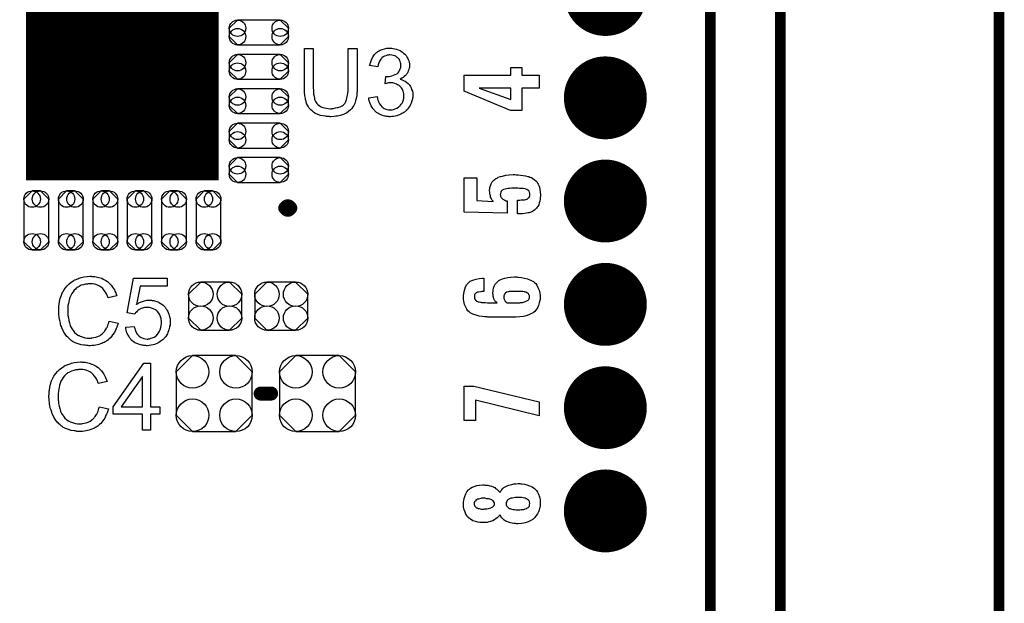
# Model space of a CAD drawing. Extents: x -0.07 to 0.95, y -0.15 to 2.1.
# Tile 24 of 26: x 0.39 to 0.95, y 1.28 to 1.61. Entities that reach past the tile are written whole.
import ezdxf

# ---------------------------------------------------------------- set-up
doc = ezdxf.new("R2010")
doc.units = 0
doc.layers.get('0').update_dxf_attribs({"linetype": 'CONTINUOUS'})
for name, color, linetype in [('gko', 6, 'CONTINUOUS'), ('gto', 2, 'CONTINUOUS'), ('gts', 1, 'CONTINUOUS')]:
    doc.layers.add(name, color=color, linetype=linetype)

# ---------------------------------------------------------------- blocks, each defined once
blk = doc.blocks.new('D102')
at = {"const_width": 0.00395}
blk.add_lwpolyline([(-0.001975, 0, 1), (0.001975, 0, 1)], format="xyb", close=True, dxfattribs=at)
blk = doc.blocks.new('D74')
at = {"const_width": 0.004}
blk.add_lwpolyline([(-0.002, 0, 1), (0.002, 0, 1)], format="xyb", close=True, dxfattribs=at)
blk = doc.blocks.new('D96')
at = {"const_width": 0.1102}
blk.add_lwpolyline([(-0.0551, 0), (0.0551, 0)], dxfattribs=at)
blk = doc.blocks.new('D115')
blk.add_lwpolyline([(0.0152, -0.0068), (0.0152, 0.0068), (0.0082, 0.0138), (-0.0082, 0.0138), (-0.0152, 0.0068), (-0.0152, -0.0068), (-0.0082, -0.0138), (0.0082, -0.0138)], close=True)
for centre in [(-0.0082, 0.0068), (0.0082, 0.0068), (-0.0082, -0.0068), (0.0082, -0.0068)]:
    blk.add_circle(centre, 0.007)
blk = doc.blocks.new('D121')
blk.add_lwpolyline([(0.0217, -0.0124), (0.0217, 0.0124), (0.0124, 0.0217), (-0.0124, 0.0217), (-0.0217, 0.0124), (-0.0217, -0.0124), (-0.0124, -0.0217), (0.0124, -0.0217)], close=True)
for centre in [(-0.0124, 0.0124), (0.0124, 0.0124), (-0.0124, -0.0124), (0.0124, -0.0124)]:
    blk.add_circle(centre, 0.0093)
blk = doc.blocks.new('D125')
blk.add_lwpolyline([(0.0122, 0.0071), (-0.0122, 0.0071), (-0.0169, 0.0024), (-0.0169, -0.0024), (-0.0122, -0.0071), (0.0122, -0.0071), (0.0169, -0.0024), (0.0169, 0.0024)], close=True)
for centre in [(-0.0122, 0.0024), (0.0122, 0.0024), (-0.0122, -0.0024), (0.0122, -0.0024)]:
    blk.add_circle(centre, 0.0047)
blk = doc.blocks.new('D126')
blk.add_lwpolyline([(-0.0071, 0.0122), (-0.0071, -0.0122), (-0.0024, -0.0169), (0.0024, -0.0169), (0.0071, -0.0122), (0.0071, 0.0122), (0.0024, 0.0169), (-0.0024, 0.0169)], close=True)
for centre in [(-0.0024, 0.0122), (0.0024, 0.0122), (-0.0024, -0.0122), (0.0024, -0.0122)]:
    blk.add_circle(centre, 0.0047)
blk = doc.blocks.new('D75')
at = {"const_width": 0.0237}
blk.add_lwpolyline([(-0.01185, 0, 1), (0.01185, 0, 1)], format="xyb", close=True, dxfattribs=at)

msp = doc.modelspace()

# ---------------------------------------------------------------- linework, layer by layer
at = {"layer": 'gko', "color": 6, "const_width": 0.006}
for points in [[(0.826, 0.9764), (0.826, 2.1)], [(0.786, 1.06), (0.786, 2.055)], [(0.951, -0.05), (0.951, 2.01)]]:
    msp.add_lwpolyline(points, dxfattribs=at)
at = {"layer": 'gto', "color": 2}
for points in [[(0.5842, 1.5752), (0.5842, 1.5752), (0.5842, 1.5749), (0.5842, 1.5747), (0.5842, 1.5743), (0.5841, 1.5738), (0.5841, 1.5732), (0.5841, 1.5725), (0.584, 1.5719), (0.5839, 1.5704), (0.5836, 1.5688), (0.5833, 1.5673), (0.5831, 1.5666), (0.5829, 1.5659), (0.5829, 1.5659), (0.5828, 1.5658), (0.5827, 1.5656), (0.5826, 1.5654), (0.5822, 1.5648), (0.5817, 1.564), (0.5811, 1.5631), (0.5803, 1.5622), (0.5793, 1.5613), (0.5781, 1.5604), (0.578, 1.5604), (0.5779, 1.5603), (0.5778, 1.5603), (0.5775, 1.5601), (0.5771, 1.5599), (0.5767, 1.5598), (0.5763, 1.5596), (0.5757, 1.5594), (0.5751, 1.5592), (0.5744, 1.559), (0.5737, 1.5588), (0.5729, 1.5587), (0.572, 1.5586), (0.5711, 1.5584), (0.5692, 1.5583), (0.5687, 1.5583), (0.5683, 1.5584), (0.5678, 1.5584), (0.5673, 1.5584), (0.5667, 1.5585), (0.566, 1.5586), (0.5647, 1.5588), (0.5632, 1.5591), (0.5617, 1.5596), (0.5603, 1.5602), (0.5603, 1.5602), (0.5602, 1.5603), (0.56, 1.5604), (0.5598, 1.5605), (0.5592, 1.5609), (0.5584, 1.5616), (0.5576, 1.5623), (0.5568, 1.5632), (0.5561, 1.5643), (0.5554, 1.5655), (0.5554, 1.5656), (0.5554, 1.5657), (0.5553, 1.5659), (0.5552, 1.5662), (0.5551, 1.5665), (0.555, 1.567), (0.5548, 1.5675), (0.5547, 1.5681), (0.5546, 1.5688), (0.5544, 1.5695), (0.5543, 1.5703), (0.5542, 1.5711), (0.5541, 1.572), (0.5541, 1.573), (0.554, 1.5741), (0.554, 1.5752), (0.554, 1.5974), (0.5591, 1.5974), (0.5591, 1.5752), (0.5591, 1.5752), (0.5591, 1.575), (0.5591, 1.5747), (0.5591, 1.5744), (0.5592, 1.574), (0.5592, 1.5735), (0.5592, 1.5724), (0.5593, 1.5712), (0.5595, 1.57), (0.5597, 1.5688), (0.5598, 1.5683), (0.56, 1.5678), (0.56, 1.5677), (0.5602, 1.5674), (0.5604, 1.567), (0.5608, 1.5665), (0.5612, 1.5659), (0.5617, 1.5653), (0.5624, 1.5647), (0.5632, 1.5642), (0.5633, 1.5642), (0.5635, 1.564), (0.564, 1.5638), (0.5647, 1.5636), (0.5655, 1.5633), (0.5665, 1.5632), (0.5675, 1.563), (0.5687, 1.5629), (0.5693, 1.5629), (0.5696, 1.563), (0.5701, 1.563), (0.5706, 1.5631), (0.5718, 1.5633), (0.5731, 1.5636), (0.5744, 1.564), (0.5756, 1.5646), (0.5762, 1.565), (0.5767, 1.5654), (0.5768, 1.5655), (0.5768, 1.5655), (0.5769, 1.5657), (0.5771, 1.5659), (0.5773, 1.5663), (0.5775, 1.5666), (0.5777, 1.5671), (0.5779, 1.5676), (0.5781, 1.5682), (0.5783, 1.5689), (0.5785, 1.5698), (0.5787, 1.5707), (0.5789, 1.5717), (0.579, 1.5727), (0.5791, 1.5739), (0.5791, 1.5752), (0.5791, 1.5974), (0.5842, 1.5974), (0.5842, 1.5752)], [(0.604, 1.5975), (0.6047, 1.5974), (0.6056, 1.5972), (0.6066, 1.597), (0.6076, 1.5966), (0.6086, 1.5962), (0.6086, 1.5962), (0.6087, 1.5961), (0.609, 1.596), (0.6095, 1.5956), (0.6101, 1.5952), (0.6107, 1.5947), (0.6114, 1.5941), (0.6121, 1.5934), (0.6126, 1.5925), (0.6127, 1.5924), (0.6128, 1.5921), (0.6131, 1.5916), (0.6133, 1.591), (0.6136, 1.5903), (0.6138, 1.5895), (0.614, 1.5885), (0.6141, 1.5876), (0.6141, 1.5875), (0.6141, 1.5871), (0.614, 1.5867), (0.6139, 1.5861), (0.6137, 1.5854), (0.6134, 1.5846), (0.6131, 1.5838), (0.6127, 1.583), (0.6126, 1.5829), (0.6124, 1.5827), (0.6121, 1.5823), (0.6117, 1.5819), (0.6111, 1.5814), (0.6104, 1.5808), (0.6097, 1.5803), (0.6087, 1.5798), (0.6088, 1.5798), (0.6089, 1.5798), (0.6091, 1.5797), (0.6093, 1.5796), (0.6099, 1.5794), (0.6107, 1.5791), (0.6116, 1.5786), (0.6124, 1.5781), (0.6133, 1.5774), (0.6141, 1.5765), (0.6141, 1.5764), (0.6143, 1.5761), (0.6147, 1.5755), (0.615, 1.5748), (0.6153, 1.5739), (0.6157, 1.5729), (0.6159, 1.5717), (0.6159, 1.5703), (0.6159, 1.5703), (0.6159, 1.5701), (0.6159, 1.5698), (0.6159, 1.5695), (0.6158, 1.569), (0.6157, 1.5685), (0.6156, 1.568), (0.6155, 1.5674), (0.6151, 1.566), (0.6147, 1.5653), (0.6144, 1.5647), (0.6139, 1.5639), (0.6134, 1.5632), (0.6129, 1.5625), (0.6122, 1.5618), (0.6122, 1.5618), (0.6121, 1.5617), (0.6118, 1.5615), (0.6116, 1.5613), (0.6112, 1.561), (0.6108, 1.5607), (0.6103, 1.5604), (0.6097, 1.5601), (0.6091, 1.5598), (0.6083, 1.5594), (0.6076, 1.5592), (0.6068, 1.5589), (0.6059, 1.5587), (0.6049, 1.5585), (0.604, 1.5584), (0.603, 1.5583), (0.6025, 1.5583), (0.6021, 1.5584), (0.6017, 1.5584), (0.6012, 1.5585), (0.6006, 1.5586), (0.6, 1.5587), (0.5987, 1.5591), (0.5973, 1.5596), (0.5966, 1.5599), (0.5959, 1.5603), (0.5952, 1.5608), (0.5946, 1.5613), (0.5945, 1.5614), (0.5944, 1.5615), (0.5942, 1.5617), (0.5941, 1.5619), (0.5938, 1.5622), (0.5935, 1.5626), (0.5932, 1.5629), (0.5929, 1.5634), (0.5925, 1.564), (0.5922, 1.5646), (0.5916, 1.5659), (0.5911, 1.5674), (0.5909, 1.5683), (0.5908, 1.5692), (0.5955, 1.5698), (0.5955, 1.5697), (0.5956, 1.5696), (0.5956, 1.5694), (0.5957, 1.5691), (0.5957, 1.5688), (0.5958, 1.5684), (0.5961, 1.5675), (0.5965, 1.5665), (0.597, 1.5656), (0.5976, 1.5647), (0.5982, 1.5639), (0.5983, 1.5639), (0.5986, 1.5637), (0.599, 1.5634), (0.5996, 1.5631), (0.6002, 1.5628), (0.6011, 1.5625), (0.602, 1.5623), (0.603, 1.5622), (0.6033, 1.5622), (0.6036, 1.5623), (0.6042, 1.5623), (0.6049, 1.5625), (0.6058, 1.5628), (0.6068, 1.5632), (0.6077, 1.5637), (0.6086, 1.5645), (0.6087, 1.5646), (0.609, 1.5649), (0.6093, 1.5654), (0.6098, 1.5661), (0.6102, 1.5669), (0.6106, 1.5679), (0.6108, 1.569), (0.6109, 1.5702), (0.6109, 1.5703), (0.6109, 1.5704), (0.6109, 1.5705), (0.6109, 1.5708), (0.6108, 1.5714), (0.6107, 1.5721), (0.6104, 1.573), (0.6101, 1.5739), (0.6095, 1.5748), (0.6088, 1.5756), (0.6087, 1.5757), (0.6084, 1.5759), (0.6079, 1.5763), (0.6073, 1.5766), (0.6066, 1.577), (0.6056, 1.5774), (0.6046, 1.5776), (0.6034, 1.5777), (0.6029, 1.5777), (0.6025, 1.5776), (0.602, 1.5776), (0.6015, 1.5775), (0.6008, 1.5774), (0.6001, 1.5772), (0.6006, 1.5814), (0.6009, 1.5814), (0.6011, 1.5813), (0.6018, 1.5813), (0.6025, 1.5814), (0.6032, 1.5815), (0.604, 1.5817), (0.6049, 1.582), (0.6058, 1.5824), (0.6068, 1.5829), (0.6068, 1.5829), (0.6069, 1.5829), (0.6072, 1.5831), (0.6076, 1.5835), (0.608, 1.584), (0.6084, 1.5848), (0.6088, 1.5856), (0.6091, 1.5865), (0.6092, 1.5871), (0.6092, 1.5877), (0.6092, 1.5877), (0.6092, 1.5878), (0.6092, 1.5881), (0.6091, 1.5886), (0.609, 1.5892), (0.6088, 1.5899), (0.6085, 1.5906), (0.6081, 1.5913), (0.6074, 1.592), (0.6074, 1.592), (0.6071, 1.5922), (0.6067, 1.5925), (0.6062, 1.5929), (0.6056, 1.5931), (0.6048, 1.5934), (0.6039, 1.5936), (0.6029, 1.5937), (0.6025, 1.5937), (0.602, 1.5936), (0.6013, 1.5935), (0.6006, 1.5932), (0.5998, 1.593), (0.5991, 1.5925), (0.5983, 1.592), (0.5983, 1.5919), (0.5981, 1.5916), (0.5977, 1.5912), (0.5973, 1.5907), (0.597, 1.59), (0.5966, 1.5891), (0.5962, 1.588), (0.596, 1.5868), (0.5913, 1.5876), (0.5913, 1.5877), (0.5914, 1.5879), (0.5914, 1.5881), (0.5915, 1.5884), (0.5916, 1.5888), (0.5917, 1.5892), (0.5921, 1.5903), (0.5926, 1.5915), (0.5933, 1.5927), (0.5941, 1.5939), (0.5952, 1.595), (0.5952, 1.595), (0.5953, 1.5951), (0.5955, 1.5952), (0.5957, 1.5954), (0.596, 1.5956), (0.5964, 1.5958), (0.5968, 1.596), (0.5973, 1.5963), (0.5984, 1.5967), (0.5997, 1.5972), (0.6012, 1.5975), (0.602, 1.5976), (0.6033, 1.5976), (0.604, 1.5975)], [(0.6782, 1.5821), (0.6882, 1.5821), (0.6882, 1.5747), (0.6782, 1.5747), (0.6782, 1.5618), (0.6717, 1.5618), (0.6454, 1.573), (0.6454, 1.5821), (0.6719, 1.5821), (0.6719, 1.5864), (0.6782, 1.5864), (0.6782, 1.5821)], [(0.6719, 1.5747), (0.6538, 1.5747), (0.6719, 1.5682), (0.6719, 1.5747)], [(0.6751, 1.5251), (0.6762, 1.5251), (0.6776, 1.5249), (0.679, 1.5247), (0.6804, 1.5246), (0.6817, 1.5242), (0.6819, 1.5242), (0.6823, 1.5241), (0.6829, 1.5238), (0.6837, 1.5235), (0.6845, 1.523), (0.6853, 1.5224), (0.6862, 1.5217), (0.687, 1.5208), (0.6871, 1.5207), (0.6873, 1.5203), (0.6876, 1.5198), (0.6879, 1.519), (0.6883, 1.518), (0.6886, 1.5167), (0.6888, 1.5153), (0.6889, 1.5137), (0.6889, 1.5136), (0.6889, 1.5135), (0.6889, 1.5129), (0.6888, 1.5122), (0.6887, 1.5112), (0.6886, 1.5101), (0.6882, 1.509), (0.6879, 1.5079), (0.6874, 1.5069), (0.6873, 1.5068), (0.6871, 1.5065), (0.6867, 1.5061), (0.6862, 1.5056), (0.6857, 1.5051), (0.6849, 1.5045), (0.684, 1.504), (0.683, 1.5036), (0.6828, 1.5036), (0.6825, 1.5034), (0.6818, 1.5033), (0.681, 1.5032), (0.68, 1.503), (0.6787, 1.5028), (0.6774, 1.5027), (0.6758, 1.5027), (0.6758, 1.5106), (0.6771, 1.5106), (0.6779, 1.5107), (0.6797, 1.5108), (0.6805, 1.511), (0.6812, 1.5112), (0.6813, 1.5112), (0.6815, 1.5114), (0.6817, 1.5116), (0.6821, 1.5119), (0.6824, 1.5122), (0.6827, 1.5127), (0.6828, 1.5133), (0.6829, 1.514), (0.6829, 1.5141), (0.6829, 1.5142), (0.6828, 1.5146), (0.6827, 1.5149), (0.6824, 1.5157), (0.6822, 1.516), (0.6818, 1.5163), (0.6817, 1.5163), (0.6817, 1.5164), (0.6814, 1.5166), (0.6811, 1.5167), (0.6802, 1.517), (0.679, 1.5172), (0.6787, 1.5172), (0.6782, 1.5173), (0.6769, 1.5173), (0.676, 1.5174), (0.6723, 1.5174), (0.6715, 1.5173), (0.6705, 1.5172), (0.6696, 1.5171), (0.6687, 1.5169), (0.6678, 1.5167), (0.6678, 1.5167), (0.6675, 1.5165), (0.6673, 1.5163), (0.6668, 1.5161), (0.6665, 1.5157), (0.6663, 1.5152), (0.666, 1.5145), (0.6659, 1.5137), (0.6659, 1.5137), (0.666, 1.5133), (0.6661, 1.5128), (0.6664, 1.5122), (0.6668, 1.5117), (0.6675, 1.5111), (0.6685, 1.5105), (0.6691, 1.5103), (0.6698, 1.5102), (0.6698, 1.5031), (0.6454, 1.5037), (0.6454, 1.5234), (0.6525, 1.5234), (0.6525, 1.5104), (0.6618, 1.5099), (0.6618, 1.5101), (0.6614, 1.5105), (0.6612, 1.5108), (0.6609, 1.5112), (0.6607, 1.5118), (0.6604, 1.5124), (0.6604, 1.5125), (0.6603, 1.5127), (0.6603, 1.5131), (0.6601, 1.5136), (0.66, 1.5142), (0.6599, 1.5148), (0.6598, 1.5163), (0.6598, 1.5164), (0.6598, 1.5165), (0.6598, 1.5167), (0.6599, 1.5171), (0.66, 1.5178), (0.6603, 1.5188), (0.6607, 1.5199), (0.6613, 1.521), (0.6623, 1.522), (0.6628, 1.5225), (0.6634, 1.5229), (0.6636, 1.523), (0.6641, 1.5232), (0.6648, 1.5237), (0.666, 1.5241), (0.6673, 1.5244), (0.6691, 1.5248), (0.6711, 1.5251), (0.6733, 1.5252), (0.6742, 1.5252), (0.6751, 1.5251)], [(0.4326, 1.467), (0.4331, 1.467), (0.4337, 1.4669), (0.4343, 1.4669), (0.435, 1.4667), (0.4365, 1.4664), (0.4382, 1.4659), (0.439, 1.4655), (0.4398, 1.4651), (0.4406, 1.4646), (0.4414, 1.4641), (0.4414, 1.4641), (0.4415, 1.464), (0.4417, 1.4639), (0.442, 1.4636), (0.4423, 1.4633), (0.4427, 1.4629), (0.4431, 1.4625), (0.4435, 1.462), (0.444, 1.4615), (0.4444, 1.4608), (0.4449, 1.4601), (0.4454, 1.4594), (0.4457, 1.4586), (0.4462, 1.4577), (0.4465, 1.4569), (0.4469, 1.4559), (0.4419, 1.4547), (0.4419, 1.4548), (0.4418, 1.4549), (0.4417, 1.4551), (0.4416, 1.4554), (0.4415, 1.4557), (0.4413, 1.4561), (0.4409, 1.457), (0.4403, 1.458), (0.4396, 1.459), (0.4388, 1.46), (0.4379, 1.4608), (0.4378, 1.4609), (0.4375, 1.4611), (0.4369, 1.4614), (0.4362, 1.4618), (0.4353, 1.4621), (0.4342, 1.4625), (0.4329, 1.4627), (0.4315, 1.4627), (0.4311, 1.4627), (0.4308, 1.4627), (0.4304, 1.4627), (0.43, 1.4626), (0.4289, 1.4625), (0.4278, 1.4622), (0.4265, 1.4619), (0.4253, 1.4613), (0.4241, 1.4606), (0.424, 1.4606), (0.424, 1.4605), (0.4236, 1.4602), (0.4231, 1.4597), (0.4225, 1.4591), (0.4218, 1.4582), (0.4211, 1.4573), (0.4205, 1.4561), (0.4199, 1.4549), (0.4199, 1.4548), (0.4199, 1.4547), (0.4198, 1.4545), (0.4198, 1.4543), (0.4197, 1.4539), (0.4196, 1.4535), (0.4194, 1.4526), (0.4192, 1.4515), (0.4189, 1.4503), (0.4188, 1.4489), (0.4188, 1.4475), (0.4188, 1.4474), (0.4188, 1.4473), (0.4188, 1.447), (0.4188, 1.4466), (0.4188, 1.4463), (0.4188, 1.4458), (0.4189, 1.4452), (0.4189, 1.4446), (0.4191, 1.4433), (0.4194, 1.4418), (0.4197, 1.4404), (0.4202, 1.4389), (0.4202, 1.4389), (0.4202, 1.4388), (0.4203, 1.4386), (0.4204, 1.4383), (0.4208, 1.4377), (0.4213, 1.4369), (0.4219, 1.436), (0.4227, 1.435), (0.4235, 1.4342), (0.4246, 1.4334), (0.4247, 1.4334), (0.4248, 1.4334), (0.4249, 1.4333), (0.4252, 1.4332), (0.4254, 1.4331), (0.4258, 1.4329), (0.4265, 1.4326), (0.4275, 1.4322), (0.4287, 1.4319), (0.4299, 1.4317), (0.4311, 1.4317), (0.4315, 1.4317), (0.4319, 1.4317), (0.4323, 1.4317), (0.4326, 1.4318), (0.4336, 1.432), (0.4348, 1.4323), (0.436, 1.4327), (0.4372, 1.4333), (0.4378, 1.4337), (0.4384, 1.4341), (0.4384, 1.4342), (0.4385, 1.4342), (0.4386, 1.4344), (0.4389, 1.4345), (0.4391, 1.4348), (0.4394, 1.4352), (0.4397, 1.4355), (0.44, 1.4359), (0.4403, 1.4364), (0.4407, 1.437), (0.441, 1.4375), (0.4414, 1.4382), (0.4416, 1.4389), (0.4419, 1.4397), (0.4422, 1.4405), (0.4424, 1.4414), (0.4475, 1.4402), (0.4475, 1.4401), (0.4475, 1.4399), (0.4474, 1.4395), (0.4472, 1.4391), (0.447, 1.4386), (0.4468, 1.438), (0.4465, 1.4373), (0.4462, 1.4366), (0.4454, 1.435), (0.4444, 1.4335), (0.4438, 1.4327), (0.4432, 1.4319), (0.4425, 1.4313), (0.4417, 1.4306), (0.4417, 1.4306), (0.4416, 1.4304), (0.4413, 1.4303), (0.441, 1.4301), (0.4406, 1.4298), (0.4401, 1.4296), (0.4395, 1.4293), (0.4389, 1.429), (0.4382, 1.4287), (0.4374, 1.4284), (0.4366, 1.4281), (0.4357, 1.4278), (0.4348, 1.4276), (0.4338, 1.4275), (0.4327, 1.4274), (0.4316, 1.4273), (0.431, 1.4273), (0.4305, 1.4274), (0.43, 1.4274), (0.4294, 1.4274), (0.4288, 1.4276), (0.428, 1.4277), (0.4264, 1.4279), (0.4247, 1.4284), (0.423, 1.429), (0.4223, 1.4294), (0.4215, 1.4298), (0.4214, 1.4299), (0.4213, 1.4299), (0.4211, 1.4301), (0.4209, 1.4303), (0.4205, 1.4306), (0.4202, 1.4309), (0.4197, 1.4313), (0.4193, 1.4317), (0.4188, 1.4322), (0.4183, 1.4327), (0.4173, 1.434), (0.4164, 1.4355), (0.4156, 1.4372), (0.4156, 1.4372), (0.4154, 1.4374), (0.4154, 1.4377), (0.4152, 1.438), (0.4151, 1.4384), (0.4149, 1.439), (0.4147, 1.4396), (0.4146, 1.4403), (0.4144, 1.441), (0.4142, 1.4418), (0.4139, 1.4435), (0.4137, 1.4455), (0.4136, 1.4475), (0.4136, 1.4475), (0.4136, 1.4478), (0.4136, 1.4481), (0.4136, 1.4485), (0.4136, 1.449), (0.4137, 1.4496), (0.4137, 1.4503), (0.4138, 1.451), (0.4141, 1.4526), (0.4145, 1.4544), (0.4151, 1.4562), (0.4158, 1.4579), (0.4159, 1.458), (0.4159, 1.4581), (0.4161, 1.4584), (0.4163, 1.4586), (0.4165, 1.459), (0.4168, 1.4595), (0.4175, 1.4605), (0.4184, 1.4616), (0.4196, 1.4627), (0.4208, 1.4638), (0.4223, 1.4647), (0.4224, 1.4648), (0.4225, 1.4649), (0.4228, 1.465), (0.423, 1.4651), (0.4235, 1.4653), (0.4239, 1.4655), (0.4245, 1.4657), (0.4251, 1.4659), (0.4258, 1.4661), (0.4265, 1.4664), (0.428, 1.4667), (0.4298, 1.467), (0.4316, 1.4671), (0.4322, 1.4671), (0.4326, 1.467)], [(0.4755, 1.4614), (0.4601, 1.4614), (0.4581, 1.451), (0.4581, 1.4511), (0.4582, 1.4511), (0.4584, 1.4513), (0.4587, 1.4514), (0.459, 1.4516), (0.4594, 1.4518), (0.4603, 1.4523), (0.4614, 1.4527), (0.4626, 1.4531), (0.464, 1.4534), (0.4646, 1.4535), (0.4658, 1.4535), (0.4662, 1.4534), (0.4666, 1.4534), (0.4671, 1.4533), (0.4677, 1.4532), (0.4683, 1.453), (0.4696, 1.4526), (0.4703, 1.4524), (0.4711, 1.452), (0.4718, 1.4516), (0.4725, 1.4511), (0.4732, 1.4506), (0.4738, 1.45), (0.4739, 1.4499), (0.474, 1.4498), (0.4742, 1.4496), (0.4744, 1.4494), (0.4747, 1.449), (0.4749, 1.4486), (0.4753, 1.4481), (0.4756, 1.4475), (0.4759, 1.4469), (0.4762, 1.4463), (0.4765, 1.4455), (0.4768, 1.4447), (0.477, 1.4439), (0.4772, 1.4429), (0.4773, 1.442), (0.4773, 1.441), (0.4773, 1.4409), (0.4773, 1.4408), (0.4773, 1.4405), (0.4773, 1.4401), (0.4772, 1.4397), (0.4772, 1.4392), (0.477, 1.4385), (0.4769, 1.4379), (0.4766, 1.4365), (0.476, 1.435), (0.4757, 1.4342), (0.4753, 1.4335), (0.4748, 1.4327), (0.4743, 1.432), (0.4742, 1.4319), (0.4741, 1.4318), (0.4739, 1.4316), (0.4736, 1.4313), (0.4732, 1.4309), (0.4728, 1.4305), (0.4722, 1.4301), (0.4716, 1.4297), (0.4709, 1.4292), (0.4702, 1.4288), (0.4693, 1.4284), (0.4684, 1.4281), (0.4675, 1.4278), (0.4664, 1.4276), (0.4653, 1.4274), (0.4642, 1.4273), (0.4637, 1.4273), (0.4633, 1.4274), (0.4628, 1.4274), (0.4623, 1.4275), (0.4617, 1.4276), (0.4611, 1.4277), (0.4597, 1.4281), (0.4583, 1.4286), (0.4576, 1.4289), (0.4569, 1.4293), (0.4562, 1.4297), (0.4556, 1.4302), (0.4555, 1.4303), (0.4554, 1.4303), (0.4553, 1.4306), (0.4551, 1.4308), (0.4548, 1.4311), (0.4545, 1.4314), (0.4542, 1.4318), (0.4539, 1.4323), (0.4536, 1.4328), (0.4532, 1.4334), (0.4526, 1.4348), (0.4521, 1.4363), (0.452, 1.4372), (0.4519, 1.438), (0.4568, 1.4384), (0.4568, 1.4384), (0.4568, 1.4383), (0.4568, 1.4381), (0.4569, 1.4378), (0.4571, 1.4372), (0.4573, 1.4364), (0.4576, 1.4355), (0.4581, 1.4346), (0.4586, 1.4338), (0.4593, 1.433), (0.4594, 1.4329), (0.4596, 1.4327), (0.4601, 1.4324), (0.4607, 1.4321), (0.4613, 1.4318), (0.4622, 1.4315), (0.4631, 1.4313), (0.4642, 1.4312), (0.4645, 1.4312), (0.4647, 1.4313), (0.4654, 1.4313), (0.4662, 1.4316), (0.4671, 1.4318), (0.4681, 1.4323), (0.4691, 1.4329), (0.4695, 1.4333), (0.4699, 1.4338), (0.47, 1.4338), (0.4701, 1.4339), (0.4702, 1.434), (0.4703, 1.4342), (0.4707, 1.4348), (0.4712, 1.4356), (0.4716, 1.4365), (0.4719, 1.4377), (0.4722, 1.4391), (0.4723, 1.4398), (0.4723, 1.4406), (0.4723, 1.4407), (0.4723, 1.4408), (0.4723, 1.441), (0.4723, 1.4413), (0.4723, 1.4416), (0.4722, 1.442), (0.4721, 1.4429), (0.4718, 1.4439), (0.4714, 1.445), (0.4708, 1.446), (0.4701, 1.4469), (0.4701, 1.447), (0.4699, 1.447), (0.4697, 1.4473), (0.4692, 1.4477), (0.4685, 1.4481), (0.4676, 1.4485), (0.4666, 1.4489), (0.4654, 1.4492), (0.4648, 1.4493), (0.4637, 1.4493), (0.4633, 1.4493), (0.4627, 1.4492), (0.4621, 1.449), (0.4614, 1.4489), (0.4607, 1.4486), (0.46, 1.4483), (0.4599, 1.4482), (0.4597, 1.4481), (0.4593, 1.4478), (0.4589, 1.4475), (0.4585, 1.4471), (0.458, 1.4466), (0.4575, 1.4461), (0.4571, 1.4455), (0.4527, 1.4461), (0.4564, 1.4659), (0.4755, 1.4659), (0.4755, 1.4614)], [(0.6757, 1.4666), (0.6764, 1.4665), (0.678, 1.4663), (0.6797, 1.466), (0.6816, 1.4656), (0.6833, 1.4649), (0.6849, 1.464), (0.6851, 1.4639), (0.6855, 1.4635), (0.6862, 1.4629), (0.6868, 1.4619), (0.6875, 1.4607), (0.6882, 1.4592), (0.6886, 1.4574), (0.6887, 1.4563), (0.6887, 1.4552), (0.6887, 1.4551), (0.6887, 1.4549), (0.6887, 1.4546), (0.6887, 1.4542), (0.6887, 1.4538), (0.6886, 1.4532), (0.6882, 1.4519), (0.6878, 1.4504), (0.6872, 1.449), (0.6862, 1.4476), (0.6857, 1.447), (0.685, 1.4464), (0.6849, 1.4464), (0.6848, 1.4464), (0.6846, 1.4462), (0.6843, 1.446), (0.6835, 1.4456), (0.6823, 1.4451), (0.6808, 1.4445), (0.6792, 1.4441), (0.6771, 1.4438), (0.6748, 1.4437), (0.6589, 1.4437), (0.6584, 1.4438), (0.6578, 1.4438), (0.6572, 1.4439), (0.6556, 1.444), (0.6538, 1.4443), (0.6521, 1.4448), (0.6503, 1.4454), (0.6488, 1.4462), (0.6487, 1.4462), (0.6486, 1.4463), (0.6482, 1.4467), (0.6475, 1.4474), (0.6468, 1.4483), (0.6462, 1.4494), (0.6458, 1.4502), (0.6455, 1.451), (0.6453, 1.4519), (0.6451, 1.4529), (0.6449, 1.4539), (0.6449, 1.4551), (0.6449, 1.4552), (0.6449, 1.4554), (0.6449, 1.4557), (0.6449, 1.456), (0.6451, 1.457), (0.6453, 1.4583), (0.6456, 1.4597), (0.6461, 1.461), (0.6468, 1.4623), (0.6477, 1.4634), (0.6478, 1.4634), (0.6482, 1.4638), (0.6488, 1.4642), (0.6497, 1.4647), (0.6508, 1.4651), (0.6522, 1.4655), (0.6538, 1.4658), (0.6558, 1.4659), (0.6565, 1.466), (0.6565, 1.4583), (0.6555, 1.4583), (0.6548, 1.4582), (0.6535, 1.458), (0.6528, 1.4579), (0.6523, 1.4577), (0.6523, 1.4577), (0.6522, 1.4576), (0.652, 1.4574), (0.6518, 1.4572), (0.6515, 1.4569), (0.6513, 1.4564), (0.6513, 1.4559), (0.6512, 1.4553), (0.6512, 1.4552), (0.6512, 1.455), (0.6513, 1.4545), (0.6515, 1.4539), (0.652, 1.4532), (0.6522, 1.4531), (0.6523, 1.4529), (0.6526, 1.4529), (0.6529, 1.4527), (0.6534, 1.4525), (0.6539, 1.4524), (0.6546, 1.4522), (0.6549, 1.4522), (0.6553, 1.4521), (0.6559, 1.4521), (0.6567, 1.452), (0.6576, 1.452), (0.6586, 1.4519), (0.6641, 1.4519), (0.664, 1.4521), (0.6635, 1.4524), (0.6629, 1.4531), (0.6623, 1.4541), (0.6623, 1.4542), (0.6623, 1.4544), (0.6621, 1.4547), (0.662, 1.4551), (0.6618, 1.4557), (0.6618, 1.4563), (0.6617, 1.4576), (0.6617, 1.4577), (0.6617, 1.4579), (0.6617, 1.458), (0.6618, 1.4584), (0.6618, 1.4592), (0.6621, 1.4603), (0.6625, 1.4614), (0.6631, 1.4625), (0.6639, 1.4636), (0.665, 1.4645), (0.6652, 1.4646), (0.6656, 1.4649), (0.6663, 1.4652), (0.6673, 1.4656), (0.6686, 1.466), (0.6702, 1.4663), (0.672, 1.4666), (0.674, 1.4667), (0.6752, 1.4667), (0.6757, 1.4666)], [(0.6767, 1.4584), (0.6738, 1.4584), (0.6725, 1.4584), (0.6718, 1.4584), (0.6713, 1.4583), (0.671, 1.4583), (0.6708, 1.4582), (0.6704, 1.4581), (0.6696, 1.4579), (0.6688, 1.4574), (0.6688, 1.4574), (0.6687, 1.4573), (0.6683, 1.4569), (0.6681, 1.4562), (0.6679, 1.4558), (0.6679, 1.4553), (0.6679, 1.4552), (0.6679, 1.4551), (0.668, 1.4546), (0.6682, 1.4539), (0.6685, 1.4532), (0.6686, 1.453), (0.6689, 1.4527), (0.6693, 1.4523), (0.6699, 1.4519), (0.6772, 1.4519), (0.6776, 1.452), (0.6786, 1.4521), (0.6797, 1.4524), (0.6808, 1.4528), (0.6818, 1.4534), (0.6822, 1.4537), (0.6825, 1.4542), (0.6827, 1.4547), (0.6827, 1.4553), (0.6827, 1.4554), (0.6827, 1.4556), (0.6827, 1.4559), (0.6825, 1.4563), (0.6823, 1.4567), (0.682, 1.4571), (0.6816, 1.4574), (0.681, 1.4578), (0.6809, 1.4578), (0.6807, 1.4579), (0.6802, 1.458), (0.6797, 1.4581), (0.6788, 1.4583), (0.6779, 1.4584), (0.6767, 1.4584)], [(0.427, 1.418), (0.4275, 1.418), (0.4281, 1.4179), (0.4288, 1.4179), (0.4295, 1.4177), (0.431, 1.4174), (0.4326, 1.4169), (0.4335, 1.4165), (0.4343, 1.4161), (0.435, 1.4156), (0.4358, 1.4151), (0.4359, 1.4151), (0.436, 1.415), (0.4362, 1.4149), (0.4365, 1.4146), (0.4367, 1.4143), (0.4371, 1.4139), (0.4375, 1.4135), (0.438, 1.413), (0.4384, 1.4125), (0.4389, 1.4118), (0.4394, 1.4111), (0.4398, 1.4104), (0.4402, 1.4096), (0.4406, 1.4087), (0.441, 1.4079), (0.4413, 1.4069), (0.4363, 1.4057), (0.4363, 1.4058), (0.4363, 1.4059), (0.4361, 1.4061), (0.436, 1.4064), (0.4359, 1.4067), (0.4358, 1.4071), (0.4353, 1.408), (0.4348, 1.409), (0.4341, 1.41), (0.4333, 1.411), (0.4324, 1.4118), (0.4323, 1.4119), (0.4319, 1.4121), (0.4314, 1.4124), (0.4306, 1.4128), (0.4297, 1.4131), (0.4286, 1.4135), (0.4274, 1.4137), (0.426, 1.4137), (0.4255, 1.4137), (0.4253, 1.4137), (0.4249, 1.4137), (0.4244, 1.4136), (0.4234, 1.4135), (0.4222, 1.4132), (0.421, 1.4129), (0.4197, 1.4123), (0.4185, 1.4116), (0.4185, 1.4116), (0.4184, 1.4115), (0.418, 1.4112), (0.4175, 1.4107), (0.4169, 1.4101), (0.4162, 1.4092), (0.4155, 1.4083), (0.4149, 1.4071), (0.4144, 1.4059), (0.4144, 1.4058), (0.4143, 1.4057), (0.4143, 1.4055), (0.4142, 1.4053), (0.4141, 1.4049), (0.414, 1.4045), (0.4138, 1.4036), (0.4136, 1.4025), (0.4134, 1.4013), (0.4133, 1.3999), (0.4132, 1.3985), (0.4132, 1.3984), (0.4132, 1.3983), (0.4132, 1.398), (0.4132, 1.3976), (0.4133, 1.3973), (0.4133, 1.3968), (0.4133, 1.3962), (0.4134, 1.3956), (0.4135, 1.3943), (0.4138, 1.3928), (0.4142, 1.3914), (0.4146, 1.3899), (0.4146, 1.3899), (0.4147, 1.3898), (0.4148, 1.3896), (0.4149, 1.3893), (0.4152, 1.3887), (0.4157, 1.3879), (0.4163, 1.387), (0.4171, 1.386), (0.418, 1.3852), (0.419, 1.3844), (0.4191, 1.3844), (0.4192, 1.3844), (0.4194, 1.3843), (0.4196, 1.3842), (0.4199, 1.3841), (0.4202, 1.3839), (0.421, 1.3836), (0.422, 1.3832), (0.4231, 1.3829), (0.4243, 1.3827), (0.4256, 1.3827), (0.426, 1.3827), (0.4263, 1.3827), (0.4267, 1.3827), (0.4271, 1.3828), (0.4281, 1.383), (0.4293, 1.3833), (0.4304, 1.3837), (0.4316, 1.3843), (0.4323, 1.3847), (0.4328, 1.3851), (0.4329, 1.3852), (0.4329, 1.3852), (0.4331, 1.3854), (0.4333, 1.3855), (0.4335, 1.3858), (0.4338, 1.3862), (0.4341, 1.3865), (0.4344, 1.3869), (0.4348, 1.3874), (0.4351, 1.388), (0.4355, 1.3885), (0.4358, 1.3892), (0.4361, 1.3899), (0.4364, 1.3907), (0.4366, 1.3915), (0.4369, 1.3924), (0.442, 1.3912), (0.442, 1.3911), (0.4419, 1.3909), (0.4418, 1.3905), (0.4416, 1.3901), (0.4415, 1.3896), (0.4412, 1.389), (0.441, 1.3883), (0.4406, 1.3876), (0.4399, 1.386), (0.4389, 1.3845), (0.4382, 1.3837), (0.4376, 1.3829), (0.437, 1.3823), (0.4362, 1.3816), (0.4361, 1.3816), (0.436, 1.3814), (0.4358, 1.3813), (0.4355, 1.3811), (0.435, 1.3808), (0.4346, 1.3806), (0.434, 1.3803), (0.4334, 1.38), (0.4326, 1.3797), (0.4319, 1.3794), (0.431, 1.3791), (0.4301, 1.3788), (0.4292, 1.3786), (0.4282, 1.3785), (0.4271, 1.3784), (0.426, 1.3783), (0.4254, 1.3783), (0.425, 1.3784), (0.4245, 1.3784), (0.4239, 1.3784), (0.4232, 1.3786), (0.4224, 1.3787), (0.4208, 1.3789), (0.4192, 1.3794), (0.4175, 1.38), (0.4167, 1.3804), (0.4159, 1.3808), (0.4159, 1.3809), (0.4158, 1.3809), (0.4155, 1.3811), (0.4153, 1.3813), (0.415, 1.3816), (0.4146, 1.3819), (0.4142, 1.3823), (0.4137, 1.3827), (0.4133, 1.3832), (0.4128, 1.3837), (0.4118, 1.385), (0.4108, 1.3865), (0.41, 1.3882), (0.41, 1.3882), (0.4099, 1.3884), (0.4098, 1.3887), (0.4097, 1.389), (0.4096, 1.3894), (0.4094, 1.39), (0.4092, 1.3906), (0.409, 1.3913), (0.4088, 1.392), (0.4086, 1.3928), (0.4083, 1.3945), (0.4081, 1.3965), (0.408, 1.3985), (0.408, 1.3985), (0.408, 1.3988), (0.408, 1.3991), (0.4081, 1.3995), (0.4081, 1.4), (0.4081, 1.4006), (0.4082, 1.4013), (0.4083, 1.402), (0.4086, 1.4036), (0.4089, 1.4054), (0.4095, 1.4072), (0.4103, 1.4089), (0.4103, 1.409), (0.4104, 1.4091), (0.4105, 1.4094), (0.4107, 1.4096), (0.4109, 1.41), (0.4112, 1.4105), (0.4119, 1.4115), (0.4129, 1.4126), (0.414, 1.4137), (0.4153, 1.4148), (0.4168, 1.4157), (0.4168, 1.4158), (0.417, 1.4159), (0.4172, 1.416), (0.4175, 1.4161), (0.4179, 1.4163), (0.4184, 1.4165), (0.4189, 1.4167), (0.4195, 1.4169), (0.4202, 1.4171), (0.4209, 1.4174), (0.4225, 1.4177), (0.4243, 1.418), (0.4261, 1.4181), (0.4266, 1.4181), (0.427, 1.418)], [(0.4661, 1.3925), (0.4713, 1.3925), (0.4713, 1.3882), (0.4661, 1.3882), (0.4661, 1.379), (0.4614, 1.379), (0.4614, 1.3882), (0.4447, 1.3882), (0.4447, 1.3925), (0.4623, 1.4174), (0.4661, 1.4174), (0.4661, 1.3925)], [(0.4614, 1.4097), (0.4493, 1.3925), (0.4614, 1.3925), (0.4614, 1.4097)], [(0.6882, 1.3952), (0.6882, 1.3873), (0.6517, 1.3963), (0.6517, 1.3846), (0.6454, 1.3846), (0.6454, 1.4043), (0.6508, 1.4043), (0.6882, 1.3952)], [(0.6777, 1.3484), (0.6783, 1.3483), (0.6797, 1.3482), (0.6812, 1.3478), (0.6827, 1.3473), (0.6842, 1.3467), (0.6856, 1.3457), (0.6857, 1.3456), (0.6861, 1.3452), (0.6866, 1.3446), (0.6872, 1.3437), (0.6878, 1.3424), (0.6883, 1.3409), (0.6887, 1.3392), (0.6888, 1.3371), (0.6888, 1.3369), (0.6888, 1.3366), (0.6887, 1.336), (0.6887, 1.3352), (0.6884, 1.3344), (0.6882, 1.3334), (0.6877, 1.3324), (0.6872, 1.3313), (0.6865, 1.3302), (0.6857, 1.3292), (0.6847, 1.3282), (0.6834, 1.3274), (0.6819, 1.3267), (0.6802, 1.3261), (0.6782, 1.3257), (0.6759, 1.3256), (0.6753, 1.3256), (0.6747, 1.3257), (0.6737, 1.3257), (0.6728, 1.3259), (0.6718, 1.3261), (0.6707, 1.3264), (0.6697, 1.3268), (0.6696, 1.3269), (0.6693, 1.3271), (0.6688, 1.3273), (0.6682, 1.3277), (0.6675, 1.3283), (0.6669, 1.3289), (0.6663, 1.3297), (0.6658, 1.3306), (0.6657, 1.3305), (0.6655, 1.3302), (0.6652, 1.3299), (0.6648, 1.3295), (0.6642, 1.329), (0.6635, 1.3284), (0.6628, 1.3279), (0.6619, 1.3274), (0.6618, 1.3273), (0.6615, 1.3272), (0.661, 1.327), (0.6603, 1.3268), (0.6594, 1.3266), (0.6584, 1.3263), (0.6573, 1.3262), (0.6561, 1.3262), (0.6556, 1.3262), (0.6552, 1.3262), (0.6543, 1.3263), (0.6531, 1.3265), (0.6518, 1.3268), (0.6503, 1.3273), (0.649, 1.3281), (0.6478, 1.329), (0.6477, 1.3292), (0.6473, 1.3295), (0.6469, 1.3302), (0.6463, 1.3311), (0.6458, 1.3322), (0.6453, 1.3336), (0.645, 1.3352), (0.6449, 1.3371), (0.6449, 1.3372), (0.6449, 1.3373), (0.6449, 1.3376), (0.645, 1.3379), (0.6451, 1.3388), (0.6453, 1.34), (0.6457, 1.3412), (0.6462, 1.3426), (0.6468, 1.3438), (0.6478, 1.345), (0.648, 1.3451), (0.6483, 1.3454), (0.649, 1.3459), (0.6499, 1.3464), (0.6511, 1.3469), (0.6525, 1.3474), (0.6541, 1.3477), (0.6559, 1.3478), (0.6565, 1.3478), (0.6572, 1.3477), (0.658, 1.3477), (0.6589, 1.3476), (0.6599, 1.3473), (0.661, 1.3471), (0.6619, 1.3467), (0.662, 1.3466), (0.6623, 1.3464), (0.6628, 1.3462), (0.6633, 1.3458), (0.6639, 1.3454), (0.6646, 1.3448), (0.6652, 1.3442), (0.6658, 1.3435), (0.6658, 1.3436), (0.666, 1.3439), (0.6663, 1.3443), (0.6668, 1.3449), (0.6673, 1.3455), (0.668, 1.3462), (0.6688, 1.3467), (0.6698, 1.3472), (0.6698, 1.3473), (0.6703, 1.3474), (0.6708, 1.3477), (0.6716, 1.3479), (0.6726, 1.3481), (0.6737, 1.3483), (0.6749, 1.3484), (0.6762, 1.3485), (0.6772, 1.3485), (0.6777, 1.3484)], [(0.6573, 1.3401), (0.6553, 1.3401), (0.6548, 1.34), (0.6536, 1.3397), (0.6529, 1.3396), (0.6524, 1.3393), (0.6523, 1.3393), (0.6522, 1.3392), (0.6517, 1.3387), (0.6513, 1.3381), (0.6511, 1.3376), (0.651, 1.3371), (0.651, 1.337), (0.651, 1.3368), (0.6511, 1.3365), (0.6512, 1.3362), (0.6513, 1.3358), (0.6516, 1.3354), (0.6519, 1.335), (0.6524, 1.3347), (0.6525, 1.3347), (0.6527, 1.3346), (0.653, 1.3344), (0.6533, 1.3343), (0.6539, 1.3342), (0.6545, 1.334), (0.6553, 1.3339), (0.6567, 1.3339), (0.6571, 1.334), (0.6582, 1.3341), (0.6593, 1.3343), (0.6606, 1.3347), (0.6617, 1.3352), (0.6621, 1.3356), (0.6624, 1.336), (0.6626, 1.3365), (0.6627, 1.3371), (0.6627, 1.3372), (0.6626, 1.3376), (0.6623, 1.338), (0.6618, 1.3386), (0.6615, 1.3388), (0.6611, 1.3392), (0.6605, 1.3394), (0.6599, 1.3396), (0.6592, 1.3398), (0.6583, 1.3399), (0.6573, 1.3401)], [(0.6772, 1.3406), (0.6752, 1.3406), (0.6744, 1.3405), (0.6737, 1.3404), (0.6728, 1.3402), (0.672, 1.3401), (0.6713, 1.3398), (0.6712, 1.3398), (0.6709, 1.3397), (0.6707, 1.3395), (0.6703, 1.3392), (0.6699, 1.3388), (0.6697, 1.3383), (0.6694, 1.3377), (0.6693, 1.3371), (0.6693, 1.337), (0.6693, 1.3367), (0.6694, 1.3364), (0.6696, 1.3359), (0.6698, 1.3355), (0.6702, 1.335), (0.6706, 1.3346), (0.6713, 1.3342), (0.6713, 1.3342), (0.6716, 1.3342), (0.672, 1.3341), (0.6726, 1.3339), (0.6733, 1.3338), (0.6742, 1.3337), (0.6751, 1.3336), (0.6772, 1.3336), (0.6779, 1.3337), (0.6787, 1.3337), (0.6794, 1.3338), (0.6802, 1.334), (0.681, 1.3342), (0.6811, 1.3342), (0.6812, 1.3344), (0.6816, 1.3346), (0.6819, 1.3349), (0.6822, 1.3352), (0.6826, 1.3357), (0.6827, 1.3363), (0.6828, 1.3371), (0.6828, 1.3372), (0.6828, 1.3374), (0.6827, 1.3377), (0.6826, 1.3382), (0.6824, 1.3387), (0.6821, 1.3391), (0.6816, 1.3395), (0.681, 1.3398), (0.6809, 1.3398), (0.6807, 1.3399), (0.6802, 1.3401), (0.6797, 1.3402), (0.679, 1.3403), (0.6782, 1.3405), (0.6772, 1.3406)]]:
    msp.add_lwpolyline(points, dxfattribs=at)
at = {"layer": 'gto', "color": 2, "const_width": 0.007}
for points in [[(0.546, 1.5061, 1), (0.543, 1.5061)], [(0.543, 1.5061, 1), (0.546, 1.5061)]]:
    msp.add_lwpolyline(points, format="xyb", dxfattribs=at)
at = {"layer": 'gto', "color": 2}
for points, const_width in [([(0.543, 1.5061), (0.543, 1.5061)], 0.007), ([(0.546, 1.5061), (0.546, 1.5061)], 0.007), ([(0.546, 1.5061), (0.546, 1.5061)], 0.007), ([(0.529, 1.4), (0.535, 1.4)], 0.008)]:
    msp.add_lwpolyline(points, dxfattribs=dict(at, const_width=const_width))

# ---------------------------------------------------------------- block references
at = {"layer": 'gto'}
for name, p in [('D102', (0.543, 1.5061)), ('D102', (0.543, 1.5061)), ('D102', (0.546, 1.5061)), ('D102', (0.546, 1.5061)), ('D102', (0.546, 1.5061)), ('D102', (0.546, 1.5061)), ('D74', (0.529, 1.4)), ('D74', (0.535, 1.4))]:
    msp.add_blockref(name, p, dxfattribs=at)
at = {"layer": 'gts'}
for name, p in [('D75', (0.726, 1.6282)), ('D96', (0.45, 1.577)), ('D125', (0.528, 1.6065)), ('D125', (0.528, 1.5868)), ('D75', (0.726, 1.5691)), ('D125', (0.528, 1.5672)), ('D125', (0.528, 1.5475)), ('D125', (0.528, 1.5278)), ('D75', (0.726, 1.5101)), ('D126', (0.4008, 1.499)), ('D126', (0.4205, 1.499)), ('D126', (0.4402, 1.499)), ('D126', (0.4598, 1.499)), ('D126', (0.4795, 1.499)), ('D126', (0.4992, 1.499)), ('D75', (0.726, 1.451)), ('D115', (0.503, 1.45)), ('D115', (0.5408, 1.45)), ('D121', (0.5025, 1.4)), ('D121', (0.5615, 1.4)), ('D75', (0.726, 1.3919)), ('D75', (0.726, 1.3329))]:
    msp.add_blockref(name, p, dxfattribs=at)

doc.saveas('drawing.dxf')
